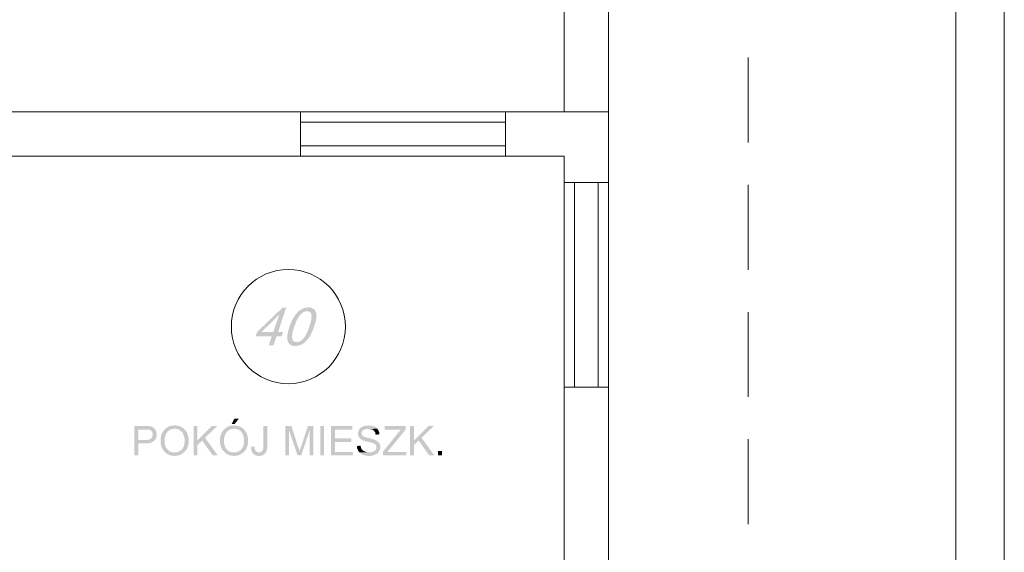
# Model space of a CAD drawing. Header units: millimetres. Extents: x -1147 to 4913, y -2332 to 921.
# Tile 118 of 119: x 4177 to 4913, y -808 to -410. Entities that reach past the tile are written whole.
import ezdxf

# ---------------------------------------------------------------- set-up
doc = ezdxf.new("R2010")
doc.units = ezdxf.units.MM
doc.header["$LTSCALE"] = 0.2
doc.layers.add('C00-00-00', color=7, linetype='Continuous')

msp = doc.modelspace()

# ---------------------------------------------------------------- hatches: boundary and pattern name
at = {"layer": 'C00-00-00'}
h = msp.add_hatch(color=256, dxfattribs=at)
h.dxf.hatch_style = 2
h.paths.add_polyline_path([(4375.961, -625.044), (4373.208, -625.044), (4354.158, -643.246), (4353.099, -646.425), (4365.166, -646.425), (4362.838, -653.198), (4366.434, -653.198), (4368.765, -646.425), (4372.574, -646.425), (4373.633, -643.246), (4357.545, -643.246), (4370.455, -630.549), (4370.667, -630.549)])
h = msp.add_hatch(color=256, dxfattribs=at)
h.dxf.hatch_style = 2
h.paths.add_polyline_path([(4375.961, -625.044), (4370.667, -630.549), (4366.225, -643.246), (4357.545, -643.246), (4369.821, -643.246)])
h = msp.add_hatch(color=256, dxfattribs=at)
h.dxf.hatch_style = 2
h.paths.add_polyline_path([(4392.47, -624.835), (4391.836, -624.835), (4391.202, -625.044), (4390.355, -625.044), (4389.717, -625.256), (4389.083, -625.469), (4388.449, -625.682), (4387.602, -626.103), (4386.968, -626.528), (4386.334, -626.95), (4385.696, -627.375), (4385.062, -627.797), (4384.428, -628.435), (4384.002, -629.069), (4383.581, -629.49), (4383.156, -629.915), (4382.734, -630.549), (4382.309, -631.183), (4381.888, -631.817), (4381.462, -632.243), (4381.25, -633.09), (4380.828, -633.724), (4380.407, -634.358), (4379.981, -635.204), (4379.769, -635.838), (4379.347, -636.689), (4379.135, -637.536), (4378.713, -638.383), (4378.501, -639.225), (4378.288, -639.438), (4378.075, -640.497), (4377.654, -641.557), (4377.441, -642.404), (4377.229, -643.459), (4377.02, -644.306), (4377.02, -645.152), (4376.807, -645.999), (4376.807, -649.386), (4377.02, -649.812), (4377.229, -650.446), (4377.441, -650.867), (4383.581, -650.867), (4382.734, -650.658), (4382.1, -650.446), (4381.462, -650.233), (4381.041, -649.599), (4380.616, -649.178), (4380.407, -648.539), (4380.407, -647.693), (4380.194, -646.846), (4380.407, -645.999), (4380.407, -644.94), (4380.616, -644.306), (4380.828, -643.459), (4380.828, -642.825), (4381.041, -641.978), (4381.462, -641.132), (4381.675, -640.285), (4381.888, -639.225), (4382.309, -638.591), (4382.522, -637.745), (4382.947, -636.898), (4383.156, -636.051), (4383.581, -635.204), (4383.794, -634.57), (4384.215, -633.724), (4384.641, -633.09), (4384.849, -632.451), (4385.275, -632.03), (4385.696, -631.396), (4385.909, -630.971), (4386.334, -630.549), (4386.968, -629.915), (4387.602, -629.277), (4388.236, -628.856), (4388.87, -628.435), (4389.508, -628.222), (4390.142, -627.797), (4391.41, -627.797), (4397.763, -627.588), (4397.55, -627.162), (4397.337, -626.737), (4397.129, -626.528), (4396.703, -626.103), (4396.282, -625.89), (4395.857, -625.682), (4395.435, -625.469), (4394.797, -625.256), (4394.376, -625.044), (4393.742, -625.044), (4393.108, -624.835)])
h = msp.add_hatch(color=256, dxfattribs=at)
h.dxf.hatch_style = 2
h.paths.add_polyline_path([(4397.763, -627.588), (4391.41, -627.797), (4392.47, -627.797), (4393.108, -628.009), (4393.742, -628.435), (4394.163, -628.856), (4394.589, -629.49), (4394.797, -630.124), (4394.797, -630.762), (4395.01, -631.609), (4394.797, -632.664), (4394.797, -633.724), (4394.589, -634.358), (4394.376, -634.992), (4394.376, -635.838), (4394.163, -636.689), (4393.742, -637.536), (4393.529, -638.383), (4393.316, -639.225), (4392.895, -640.072), (4392.682, -640.919), (4392.257, -641.766), (4392.048, -642.612), (4391.623, -643.459), (4391.202, -644.093), (4390.989, -644.94), (4390.564, -645.578), (4390.355, -645.999), (4389.93, -646.637), (4389.508, -647.271), (4389.083, -647.693), (4388.87, -648.118), (4388.236, -648.752), (4387.602, -649.178), (4386.968, -649.812), (4386.334, -650.233), (4385.696, -650.446), (4385.062, -650.658), (4384.428, -650.867), (4377.441, -650.867), (4377.654, -651.292), (4377.867, -651.714), (4378.288, -652.139), (4378.501, -652.352), (4378.922, -652.773), (4379.347, -652.986), (4379.769, -653.198), (4380.407, -653.407), (4380.828, -653.407), (4381.462, -653.62), (4384.002, -653.62), (4384.849, -653.407), (4385.487, -653.407), (4386.121, -652.986), (4386.968, -652.773), (4387.602, -652.56), (4388.236, -652.139), (4388.87, -651.714), (4389.508, -651.292), (4390.142, -650.658), (4390.776, -650.02), (4391.202, -649.599), (4391.623, -649.178), (4392.048, -648.539), (4392.47, -648.118), (4392.895, -647.484), (4393.316, -646.846), (4393.742, -646.212), (4394.163, -645.578), (4394.376, -644.94), (4394.797, -644.093), (4395.223, -643.459), (4395.435, -642.612), (4395.857, -641.978), (4396.069, -641.132), (4396.491, -640.285), (4396.703, -639.225), (4396.916, -639.017), (4397.129, -637.957), (4397.55, -636.898), (4397.763, -636.051), (4397.976, -635.204), (4398.184, -634.358), (4398.397, -633.511), (4398.397, -629.277), (4398.184, -628.643), (4397.976, -628.222)])
h = msp.add_hatch(color=256, dxfattribs=at)
h.dxf.hatch_style = 2
h.paths.add_polyline_path([(4270.553, -713.521), (4262.294, -713.521), (4262.294, -735.536), (4265.259, -735.536), (4265.259, -726.647), (4272.455, -726.647), (4273.089, -726.435), (4273.727, -726.435), (4274.361, -726.222), (4274.995, -726.009), (4275.416, -725.801), (4275.842, -725.588), (4276.263, -725.375), (4276.688, -725.163), (4277.11, -724.741), (4277.535, -724.316), (4265.259, -724.107), (4265.259, -716.274), (4270.761, -716.274), (4277.96, -716.061), (4277.535, -715.64), (4277.11, -715.214), (4276.688, -714.793), (4276.263, -714.58), (4275.842, -714.368), (4275.208, -713.946), (4274.574, -713.946), (4273.935, -713.734), (4273.089, -713.734), (4272.667, -713.521), (4271.399, -713.521)])
h = msp.add_hatch(color=256, dxfattribs=at)
h.dxf.hatch_style = 2
h.paths.add_polyline_path([(4292.564, -713.1), (4292.351, -713.1), (4291.717, -713.312), (4290.449, -713.312), (4289.811, -713.521), (4289.177, -713.521), (4288.755, -713.734), (4288.121, -713.946), (4287.696, -714.159), (4287.062, -714.58), (4286.636, -714.793), (4286.211, -715.214), (4285.79, -715.427), (4292.564, -715.64), (4293.198, -715.64), (4293.832, -715.853), (4294.47, -715.853), (4294.891, -716.061), (4295.525, -716.274), (4295.95, -716.487), (4296.372, -716.908), (4297.01, -717.121), (4297.431, -717.542), (4297.857, -717.967), (4298.069, -718.389), (4298.491, -718.814), (4298.703, -719.235), (4298.916, -719.661), (4299.125, -720.295), (4299.337, -720.716), (4299.55, -721.354), (4299.759, -721.988), (4299.759, -722.626), (4299.971, -723.26), (4299.971, -725.801), (4299.759, -726.435), (4299.759, -727.069), (4299.55, -727.703), (4299.55, -728.128), (4299.337, -728.762), (4299.125, -729.183), (4298.703, -729.822), (4298.491, -730.243), (4298.278, -730.668), (4297.857, -731.09), (4297.857, -731.302), (4297.431, -731.728), (4296.797, -731.936), (4296.372, -732.362), (4295.95, -732.574), (4295.316, -732.783), (4294.891, -732.996), (4294.257, -733.209), (4293.623, -733.421), (4292.351, -733.421), (4299.125, -733.63), (4299.55, -733.209), (4299.971, -732.783), (4300.397, -732.362), (4300.818, -731.936), (4301.031, -731.515), (4301.452, -731.09), (4301.665, -730.456), (4301.878, -730.03), (4302.09, -729.396), (4302.299, -728.975), (4302.512, -728.337), (4302.724, -727.703), (4302.724, -727.069), (4302.937, -726.647), (4302.937, -724.528), (4302.937, -722.626), (4302.724, -721.988), (4302.724, -721.354), (4302.512, -720.716), (4302.299, -720.295), (4302.09, -719.661), (4301.878, -719.235), (4301.665, -718.601), (4301.452, -718.18), (4301.031, -717.755), (4300.818, -717.121), (4300.397, -716.695), (4299.971, -716.274), (4299.55, -715.853), (4299.125, -715.427), (4298.703, -715.006), (4298.069, -714.793), (4297.644, -714.368), (4297.223, -714.159), (4296.584, -713.946), (4296.163, -713.734), (4295.525, -713.521), (4294.891, -713.521), (4294.257, -713.312), (4293.198, -713.312)])
h = msp.add_hatch(color=256, dxfattribs=at)
h.dxf.hatch_style = 2
h.paths.add_polyline_path([(4309.498, -713.521), (4306.745, -713.521), (4306.745, -735.536), (4309.498, -735.536), (4309.498, -724.528)])
h = msp.add_hatch(color=256, dxfattribs=at)
h.dxf.hatch_style = 2
h.paths.add_polyline_path([(4324.527, -713.521), (4320.506, -713.521), (4309.498, -724.528), (4309.498, -727.915), (4313.094, -724.528), (4315.213, -722.414)])
h = msp.add_hatch(color=256, dxfattribs=at)
h.dxf.hatch_style = 2
h.paths.add_polyline_path([(4337.015, -713.1), (4336.802, -713.1), (4336.168, -713.312), (4334.896, -713.312), (4334.262, -713.521), (4333.628, -713.521), (4333.203, -713.734), (4332.569, -713.946), (4332.143, -714.159), (4331.509, -714.58), (4331.088, -714.793), (4330.662, -715.214), (4330.241, -715.427), (4337.015, -715.64), (4337.649, -715.64), (4338.283, -715.853), (4338.917, -715.853), (4339.342, -716.061), (4339.976, -716.274), (4340.402, -716.487), (4340.823, -716.908), (4341.457, -717.121), (4341.883, -717.542), (4342.304, -717.967), (4342.517, -718.389), (4342.938, -718.814), (4343.151, -719.235), (4343.363, -719.661), (4343.576, -720.295), (4343.785, -720.716), (4343.997, -721.354), (4344.21, -721.988), (4344.21, -722.626), (4344.423, -723.26), (4344.423, -725.801), (4344.21, -726.435), (4344.21, -727.069), (4343.997, -727.703), (4343.997, -728.128), (4343.785, -728.762), (4343.576, -729.183), (4343.151, -729.822), (4342.938, -730.243), (4342.729, -730.668), (4342.304, -731.09), (4342.304, -731.302), (4341.883, -731.728), (4341.249, -731.936), (4340.823, -732.362), (4340.402, -732.574), (4339.764, -732.783), (4339.342, -732.996), (4338.708, -733.209), (4338.074, -733.421), (4336.802, -733.421), (4343.576, -733.63), (4343.997, -733.209), (4344.423, -732.783), (4344.844, -732.362), (4345.27, -731.936), (4345.482, -731.515), (4345.904, -731.09), (4346.116, -730.456), (4346.329, -730.03), (4346.538, -729.396), (4346.75, -728.975), (4346.963, -728.337), (4347.176, -727.703), (4347.176, -727.069), (4347.384, -726.647), (4347.384, -724.528), (4347.384, -722.626), (4347.176, -721.988), (4347.176, -721.354), (4346.963, -720.716), (4346.75, -720.295), (4346.538, -719.661), (4346.329, -719.235), (4346.116, -718.601), (4345.904, -718.18), (4345.482, -717.755), (4345.27, -717.121), (4344.844, -716.695), (4344.423, -716.274), (4343.997, -715.853), (4343.576, -715.427), (4343.151, -715.006), (4342.517, -714.793), (4342.091, -714.368), (4341.67, -714.159), (4341.036, -713.946), (4340.61, -713.734), (4339.976, -713.521), (4339.342, -713.521), (4338.708, -713.312), (4337.649, -713.312)])
h = msp.add_hatch(color=256, dxfattribs=at)
h.dxf.hatch_style = 2
h.paths.add_polyline_path([(4340.61, -708.019), (4337.228, -708.019), (4335.109, -712.04), (4337.436, -712.04)])
h = msp.add_hatch(color=256, dxfattribs=at)
h.dxf.hatch_style = 2
h.paths.add_polyline_path([(4361.779, -713.521), (4358.817, -713.521), (4358.817, -730.456), (4358.605, -730.877), (4358.605, -731.09), (4358.392, -731.515), (4358.179, -732.149), (4357.758, -732.574), (4357.332, -732.783), (4356.911, -733.209), (4355.643, -733.209), (4360.719, -733.421), (4360.932, -732.996), (4361.145, -732.362), (4361.353, -731.936), (4361.566, -731.302), (4361.566, -730.668), (4361.779, -730.03), (4361.779, -728.549)])
h = msp.add_hatch(color=256, dxfattribs=at)
h.dxf.hatch_style = 2
h.paths.add_polyline_path([(4379.769, -713.521), (4375.326, -713.521), (4375.326, -735.536), (4378.075, -735.536), (4378.075, -716.908)])
h = msp.add_hatch(color=256, dxfattribs=at)
h.dxf.hatch_style = 2
h.paths.add_polyline_path([(4379.769, -713.521), (4378.075, -716.908), (4384.428, -735.536), (4385.909, -732.362), (4385.909, -732.149), (4385.696, -731.936), (4385.696, -731.302), (4385.487, -730.668), (4385.275, -730.03), (4384.849, -729.183)])
h = msp.add_hatch(color=256, dxfattribs=at)
h.dxf.hatch_style = 2
h.paths.add_polyline_path([(4396.282, -713.521), (4392.257, -713.521), (4387.181, -728.762), (4387.181, -728.975), (4386.755, -729.609), (4386.543, -730.243), (4386.334, -730.877), (4386.334, -731.515), (4386.121, -731.936), (4385.909, -732.362), (4384.428, -735.536), (4387.181, -735.536), (4393.316, -717.121), (4393.529, -717.121)])
h = msp.add_hatch(color=256, dxfattribs=at)
h.dxf.hatch_style = 2
h.paths.add_polyline_path([(4396.282, -713.521), (4393.529, -717.121), (4393.529, -735.536), (4396.282, -735.536)])
h = msp.add_hatch(color=256, dxfattribs=at)
h.dxf.hatch_style = 2
h.paths.add_polyline_path([(4404.324, -735.536), (4404.324, -713.522), (4401.36, -713.522), (4401.36, -735.536)])
h = msp.add_hatch(color=256, dxfattribs=at)
h.dxf.hatch_style = 2
h.paths.add_polyline_path([(4425.492, -713.521), (4409.404, -713.521), (4409.404, -735.536), (4425.914, -735.536), (4425.914, -732.996), (4412.366, -732.996), (4412.366, -725.588), (4424.646, -725.588), (4424.646, -722.835), (4412.366, -722.835), (4412.366, -716.274), (4425.492, -716.274)])
h = msp.add_hatch(color=256, dxfattribs=at)
h.dxf.hatch_style = 2
h.paths.add_polyline_path([(4437.342, -713.1), (4436.708, -713.312), (4435.228, -713.312), (4434.802, -713.521), (4434.168, -713.521), (4433.534, -713.734), (4433.109, -713.946), (4432.687, -714.368), (4432.053, -714.58), (4431.628, -715.006), (4431.419, -715.006), (4430.994, -715.427), (4430.781, -716.061), (4430.36, -716.487), (4430.147, -716.908), (4429.935, -717.542), (4429.722, -718.18), (4429.722, -720.508), (4429.935, -721.142), (4430.147, -721.776), (4430.573, -722.201), (4430.781, -722.626), (4431.207, -723.048), (4431.419, -723.26), (4431.841, -723.473), (4432.266, -723.894), (4432.9, -724.107), (4433.322, -724.316), (4433.956, -724.528), (4434.594, -724.741), (4435.228, -724.954), (4435.862, -725.163), (4436.708, -725.375), (4437.555, -725.588), (4438.189, -725.588), (4438.823, -725.801), (4439.461, -726.009), (4440.095, -726.222), (4440.729, -726.435), (4441.155, -726.647), (4441.576, -726.856), (4442.002, -726.856), (4442.214, -727.069), (4442.636, -727.49), (4443.061, -727.915), (4443.27, -728.337), (4443.482, -728.975), (4443.482, -729.822), (4443.27, -730.456), (4443.061, -731.09), (4442.848, -731.515), (4442.423, -731.936), (4442.002, -732.362), (4441.576, -732.574), (4441.155, -732.783), (4440.521, -732.996), (4439.883, -732.996), (4439.461, -733.209), (4437.976, -733.209), (4430.781, -733.421), (4431.207, -733.843), (4431.419, -734.055), (4431.841, -734.264), (4432.266, -734.477), (4432.687, -734.902), (4433.109, -735.111), (4433.747, -735.323), (4434.168, -735.323), (4434.802, -735.536), (4435.44, -735.749), (4436.074, -735.749), (4436.708, -735.957), (4439.249, -735.957), (4439.883, -735.749), (4440.521, -735.749), (4440.942, -735.536), (4441.576, -735.323), (4442.214, -735.111), (4442.636, -734.902), (4443.061, -734.689), (4443.695, -734.477), (4444.116, -734.055), (4444.542, -733.63), (4444.963, -733.209), (4445.388, -732.574), (4445.597, -732.149), (4445.81, -731.728), (4446.023, -731.09), (4446.235, -730.456), (4446.235, -728.337), (4446.023, -727.703), (4446.023, -727.281), (4445.597, -726.647), (4445.388, -726.222), (4444.963, -725.801), (4444.75, -725.375), (4444.116, -724.954), (4443.695, -724.741), (4443.27, -724.316), (4442.636, -724.107), (4442.002, -723.894), (4441.789, -723.682), (4441.368, -723.473), (4440.729, -723.473), (4440.308, -723.26), (4439.674, -723.048), (4439.036, -722.835), (4438.402, -722.835), (4437.555, -722.626), (4436.708, -722.414), (4435.862, -722.201), (4435.228, -721.988), (4434.802, -721.776), (4434.168, -721.567), (4433.747, -721.354), (4433.534, -721.142), (4433.322, -721.142), (4432.9, -720.716), (4432.687, -720.295), (4432.475, -719.661), (4432.475, -719.027), (4432.475, -718.389), (4432.687, -717.967), (4432.9, -717.333), (4433.322, -716.908), (4433.747, -716.695), (4433.956, -716.487), (4434.381, -716.274), (4435.015, -716.061), (4435.44, -716.061), (4436.074, -715.853), (4437.555, -715.853), (4444.116, -715.64), (4443.695, -715.214), (4443.27, -715.006), (4443.061, -714.793), (4442.636, -714.368), (4442.214, -714.159), (4441.576, -713.946), (4441.155, -713.734), (4440.521, -713.521), (4439.883, -713.521), (4439.249, -713.312), (4437.976, -713.312)])
h = msp.add_hatch(color=256, dxfattribs=at)
h.dxf.hatch_style = 2
h.paths.add_polyline_path([(4465.285, -713.521), (4449.622, -713.521), (4449.622, -716.274), (4461.898, -716.274), (4461.472, -716.487), (4461.264, -716.908), (4460.838, -717.333), (4460.417, -717.755), (4460.204, -717.967), (4459.783, -718.601), (4459.57, -718.814), (4448.35, -732.783), (4448.35, -735.536), (4465.706, -735.536), (4465.706, -732.996), (4451.524, -732.996), (4453.009, -731.302), (4465.285, -716.274)])
h = msp.add_hatch(color=256, dxfattribs=at)
h.dxf.hatch_style = 2
h.paths.add_polyline_path([(4471.424, -713.521), (4468.672, -713.521), (4468.672, -735.536), (4471.424, -735.536), (4471.424, -724.528)])
h = msp.add_hatch(color=256, dxfattribs=at)
h.dxf.hatch_style = 2
h.paths.add_polyline_path([(4486.449, -713.521), (4482.428, -713.521), (4471.424, -724.528), (4471.424, -727.915), (4475.02, -724.528), (4477.135, -722.414)])
h = msp.add_hatch(color=256, dxfattribs=at)
h.dxf.hatch_style = 2
h.paths.add_polyline_path([(4277.96, -716.061), (4270.761, -716.274), (4273.301, -716.274), (4273.727, -716.487), (4274.148, -716.487), (4274.574, -716.695), (4274.995, -717.121), (4275.416, -717.755), (4275.629, -718.18), (4275.842, -718.814), (4276.054, -719.448), (4276.054, -720.929), (4275.842, -721.354), (4275.629, -721.776), (4275.416, -722.201), (4275.208, -722.626), (4274.782, -723.048), (4274.361, -723.26), (4273.935, -723.473), (4273.514, -723.682), (4272.88, -723.894), (4272.242, -723.894), (4271.608, -724.107), (4265.259, -724.107), (4277.535, -724.316), (4277.96, -723.894), (4278.169, -723.473), (4278.595, -722.835), (4278.807, -722.414), (4278.807, -721.776), (4279.016, -721.142), (4279.016, -718.814), (4278.807, -718.18), (4278.595, -717.542), (4278.382, -716.908), (4278.169, -716.487)])
h = msp.add_hatch(color=256, dxfattribs=at)
h.dxf.hatch_style = 2
h.paths.add_polyline_path([(4285.79, -715.427), (4285.368, -715.853), (4284.943, -716.274), (4284.73, -716.487), (4284.309, -716.908), (4284.096, -717.333), (4283.675, -717.755), (4283.462, -718.389), (4283.249, -718.814), (4282.828, -719.235), (4282.615, -719.874), (4282.615, -720.295), (4282.403, -720.929), (4282.19, -721.567), (4282.19, -722.201), (4281.981, -722.835), (4281.981, -726.222), (4282.19, -726.856), (4282.19, -727.49), (4282.403, -728.128), (4282.403, -728.762), (4282.615, -729.183), (4282.828, -729.822), (4283.249, -730.243), (4283.462, -730.877), (4283.675, -731.302), (4284.096, -731.728), (4284.522, -732.149), (4284.73, -732.783), (4284.943, -732.783), (4285.368, -733.209), (4285.79, -733.63), (4286.211, -734.055), (4286.849, -734.264), (4287.27, -734.689), (4287.696, -734.902), (4288.33, -735.111), (4288.755, -735.323), (4289.389, -735.536), (4290.023, -735.749), (4291.295, -735.749), (4291.93, -735.957), (4293.198, -735.957), (4293.832, -735.749), (4295.104, -735.749), (4295.525, -735.536), (4296.163, -735.323), (4296.584, -735.111), (4297.223, -734.902), (4297.644, -734.689), (4298.278, -734.264), (4298.703, -734.055), (4299.125, -733.63), (4292.351, -733.421), (4291.717, -733.421), (4291.083, -733.209), (4290.449, -733.209), (4289.811, -732.996), (4289.389, -732.783), (4288.755, -732.574), (4288.33, -732.149), (4287.909, -731.936), (4287.483, -731.515), (4287.062, -731.09), (4286.636, -730.456), (4286.211, -730.03), (4286.002, -729.609), (4285.79, -729.183), (4285.577, -728.549), (4285.368, -727.915), (4285.156, -727.49), (4285.156, -726.856), (4284.943, -726.222), (4284.943, -723.048), (4285.156, -722.414), (4285.156, -721.776), (4285.368, -721.354), (4285.577, -720.716), (4285.79, -720.082), (4286.002, -719.661), (4286.211, -719.235), (4286.424, -718.814), (4286.849, -718.389), (4287.062, -717.967), (4287.062, -717.755), (4287.696, -717.542), (4288.121, -717.121), (4288.543, -716.695), (4288.968, -716.487), (4289.602, -716.274), (4290.023, -716.061), (4290.657, -715.853), (4291.295, -715.853), (4291.93, -715.64), (4292.564, -715.64)])
h = msp.add_hatch(color=256, dxfattribs=at)
h.dxf.hatch_style = 2
h.paths.add_polyline_path([(4330.241, -715.427), (4329.816, -715.853), (4329.394, -716.274), (4329.182, -716.487), (4328.76, -716.908), (4328.548, -717.333), (4328.122, -717.755), (4327.914, -718.389), (4327.701, -718.814), (4327.28, -719.235), (4327.067, -719.874), (4327.067, -720.295), (4326.854, -720.929), (4326.641, -721.567), (4326.641, -722.201), (4326.433, -722.835), (4326.433, -726.222), (4326.641, -726.856), (4326.641, -727.49), (4326.854, -728.128), (4326.854, -728.762), (4327.067, -729.183), (4327.28, -729.822), (4327.701, -730.243), (4327.914, -730.877), (4328.122, -731.302), (4328.548, -731.728), (4328.969, -732.149), (4329.182, -732.783), (4329.394, -732.783), (4329.816, -733.209), (4330.241, -733.63), (4330.662, -734.055), (4331.296, -734.264), (4331.722, -734.689), (4332.143, -734.902), (4332.781, -735.111), (4333.203, -735.323), (4333.837, -735.536), (4334.475, -735.749), (4335.743, -735.749), (4336.381, -735.957), (4337.649, -735.957), (4338.283, -735.749), (4339.555, -735.749), (4339.976, -735.536), (4340.61, -735.323), (4341.036, -735.111), (4341.67, -734.902), (4342.091, -734.689), (4342.729, -734.264), (4343.151, -734.055), (4343.576, -733.63), (4336.802, -733.421), (4336.168, -733.421), (4335.534, -733.209), (4334.896, -733.209), (4334.262, -732.996), (4333.837, -732.783), (4333.203, -732.574), (4332.781, -732.149), (4332.356, -731.936), (4331.935, -731.515), (4331.509, -731.09), (4331.088, -730.456), (4330.662, -730.03), (4330.454, -729.609), (4330.241, -729.183), (4330.028, -728.549), (4329.816, -727.915), (4329.607, -727.49), (4329.607, -726.856), (4329.394, -726.222), (4329.394, -723.048), (4329.607, -722.414), (4329.607, -721.776), (4329.816, -721.354), (4330.028, -720.716), (4330.241, -720.082), (4330.454, -719.661), (4330.662, -719.235), (4330.875, -718.814), (4331.296, -718.389), (4331.509, -717.967), (4331.509, -717.755), (4332.143, -717.542), (4332.569, -717.121), (4332.99, -716.695), (4333.415, -716.487), (4334.049, -716.274), (4334.475, -716.061), (4335.109, -715.853), (4335.743, -715.853), (4336.381, -715.64), (4337.015, -715.64)])
h = msp.add_hatch(color=256, dxfattribs=at)
h.dxf.hatch_style = 2
h.paths.add_polyline_path([(4444.116, -715.64), (4437.555, -715.853), (4438.615, -715.853), (4439.249, -716.061), (4439.883, -716.061), (4440.308, -716.274), (4440.942, -716.487), (4441.368, -716.908), (4441.789, -717.333), (4442.002, -717.755), (4442.423, -718.18), (4442.636, -718.814), (4442.636, -719.448), (4442.848, -720.082), (4445.597, -719.874), (4445.597, -718.814), (4445.388, -718.18), (4445.176, -717.755), (4444.963, -717.121), (4444.75, -716.695), (4444.329, -716.061)])
h = msp.add_hatch(color=256, dxfattribs=at)
h.dxf.hatch_style = 2
h.paths.add_polyline_path([(4315.213, -722.414), (4313.094, -724.528), (4320.927, -735.536), (4324.735, -735.536)])
h = msp.add_hatch(color=256, dxfattribs=at)
h.dxf.hatch_style = 2
h.paths.add_polyline_path([(4352.252, -728.975), (4349.712, -729.183), (4349.712, -730.668), (4349.925, -731.302), (4349.925, -731.936), (4350.137, -732.362), (4350.35, -732.996), (4350.559, -733.421), (4350.771, -733.843), (4351.197, -734.264), (4351.618, -734.689), (4352.043, -735.111), (4352.465, -735.323), (4353.099, -735.536), (4353.737, -735.749), (4354.158, -735.749), (4354.796, -735.957), (4356.486, -735.957), (4357.124, -735.749), (4357.758, -735.536), (4358.392, -735.536), (4358.817, -735.111), (4359.239, -734.902), (4359.66, -734.689), (4360.085, -734.264), (4360.298, -734.055), (4360.507, -733.843), (4360.719, -733.421), (4355.643, -733.209), (4354.584, -733.209), (4353.945, -732.996), (4353.524, -732.574), (4353.099, -732.149), (4352.886, -731.936), (4352.677, -731.515), (4352.465, -730.877), (4352.465, -730.243), (4352.252, -729.609)])
h = msp.add_hatch(color=256, dxfattribs=at)
h.dxf.hatch_style = 2
h.paths.add_polyline_path([(4431.628, -728.337), (4428.875, -728.549), (4428.875, -729.822), (4429.088, -730.456), (4429.301, -730.877), (4429.513, -731.515), (4429.722, -731.936), (4430.147, -732.574), (4430.36, -732.996), (4430.781, -733.421), (4437.976, -733.209), (4436.287, -733.209), (4435.649, -732.996), (4435.015, -732.783), (4434.594, -732.574), (4433.956, -732.362), (4433.534, -732.149), (4433.322, -731.936), (4432.9, -731.515), (4432.475, -731.09), (4432.266, -730.668), (4431.841, -730.03), (4431.841, -729.609), (4431.628, -728.975)])
h = msp.add_hatch(color=256, dxfattribs=at)
h.dxf.hatch_style = 2
h.paths.add_polyline_path([(4477.135, -722.414), (4475.02, -724.528), (4482.853, -735.536), (4486.662, -735.536)])
h = msp.add_hatch(color=256, dxfattribs=at)
h.dxf.hatch_style = 2
h.paths.add_polyline_path([(4492.376, -735.536), (4492.376, -732.361), (4489.412, -732.361), (4489.412, -735.536)])

# ---------------------------------------------------------------- linework, layer by layer
at = {"layer": 'C00-00-00', "lineweight": 0}
for points in [[(4913.132, 638.885), (4913.132, -2331.503)], [(4465.919, 604.105), (4465.919, 261.415), (4401.784, 261.415), (4401.784, -340.779), (4617.049, -340.779), (4617.049, -478.571), (4583.817, -478.571), (4583.817, -374.01), (4368.553, -374.01), (4368.553, 294.434), (4432.687, 294.434), (4432.687, 604.105)], [(4721.613, -501.433), (4721.613, -437.932)], [(4386.543, -478.571), (4540.002, -478.571)], [(4386.543, -486.192), (4540.002, -486.192)], [(4386.543, -503.973), (4540.002, -503.973)], [(4386.543, -511.802), (4540.002, -511.802)], [(4583.817, -531.277), (4583.817, -684.523)], [(4591.648, -684.523), (4591.648, -531.277)], [(4609.429, -684.523), (4609.429, -531.277)], [(4617.049, -684.523), (4617.049, -531.277)], [(4721.613, -596.68), (4721.613, -533.183)], [(4721.613, -691.719), (4721.613, -628.435)], [(4721.613, -786.97), (4721.613, -723.473)]]:
    msp.add_lwpolyline(points, dxfattribs=at)
for points in [[(4876.764, -2295.52), (4876.764, 604.317), (-938.159, 604.317), (-938.159, -2295.52)], [(4030.097, -538.26), (4030.097, -511.802), (4024.17, -511.802), (4024.17, -478.571), (4386.543, -478.571), (4386.543, -511.802), (4046.819, -511.802), (4046.819, -716.908), (3986.071, -716.908), (3986.071, -706.96), (4016.128, -706.96), (4016.128, -686.004), (4030.097, -686.004), (4030.097, -535.511)], [(4540.002, -478.571), (4617.049, -478.571), (4617.049, -531.277), (4583.817, -531.277), (4583.817, -511.802), (4540.002, -511.802)], [(4583.817, -843.271), (4069.043, -843.271), (4069.043, -949.317), (4051.687, -949.317), (4051.687, -854.279), (4005.12, -854.279), (4005.12, -826.762), (4034.118, -826.762), (4034.118, -819.354), (4051.474, -819.354), (4051.474, -826.554), (4583.817, -826.554), (4583.817, -684.523), (4617.049, -684.523), (4617.049, -889.204), (4583.817, -889.204)]]:
    msp.add_lwpolyline(points, close=True, dxfattribs=at)
msp.add_ellipse((4377.548, -639.227), major_axis=(0, 42.756), ratio=0.99756, start_param=0, end_param=6.283185, dxfattribs=at)

doc.saveas('drawing.dxf')
